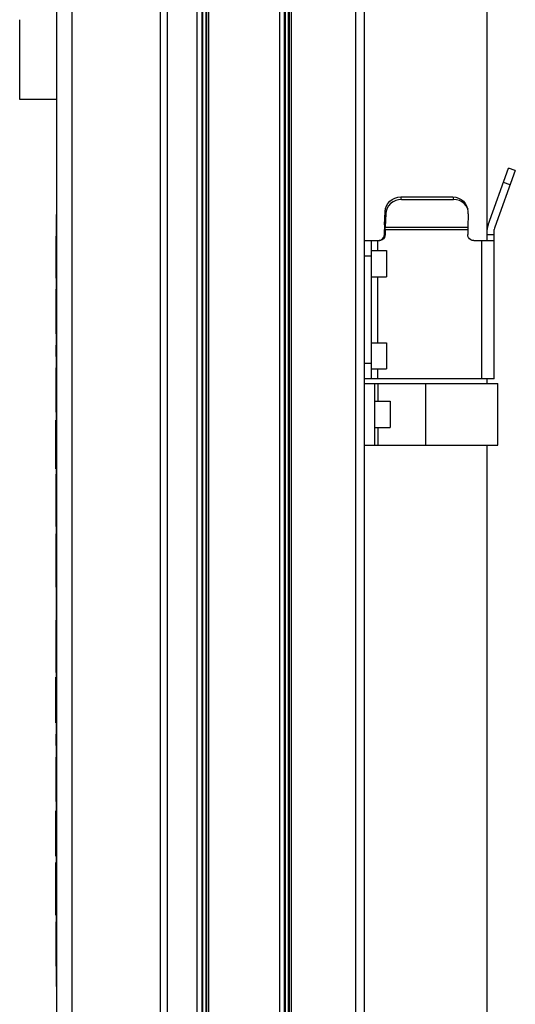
# Model space of a CAD drawing. Header units: millimetres. Extents: x 0 to 1249, y 0 to 420.
# Tile 98 of 104: x 507 to 517, y 296 to 317. Entities that reach past the tile are written whole.
import ezdxf

# ---------------------------------------------------------------- set-up
doc = ezdxf.new("R2010")
doc.units = ezdxf.units.MM
doc.header["$LTSCALE"] = 32.67
doc.layers.get('0').update_dxf_attribs({"linetype": 'CONTINUOUS'})
for name, color, linetype in [('ASSY', 7, 'CONTINUOUS'), ('AXIS', 7, 'CONTINUOUS'), ('ROUND', 7, 'CONTINUOUS')]:
    doc.layers.add(name, color=color, linetype=linetype)

msp = doc.modelspace()

# ---------------------------------------------------------------- linework, layer by layer
at = {"color": 7, "linetype": 'CONTINUOUS'}
for p, q in [((510.47478, 328.210448), (510.47478, 277.177114)), ((510.57913, 328.210448), (510.57913, 277.313781)), ((510.597018, 328.210448), (510.597018, 277.313781)), ((510.665591, 328.210448), (510.665591, 277.313781)), ((510.680498, 328.210448), (510.680498, 277.313781)), ((510.72522, 328.210448), (510.72522, 277.313781)), ((512.263634, 328.210448), (512.263634, 277.973843)), ((512.367984, 328.210448), (512.367984, 278.035174)), ((512.385873, 328.210448), (512.385873, 278.045688)), ((512.454446, 328.210448), (512.454446, 278.085992)), ((512.469353, 328.210448), (512.469353, 278.094753)), ((512.514074, 328.210448), (512.514074, 278.121038)), ((516.765201, 312.616744), (516.765201, 319.926269)), ((507.425201, 312.943781), (507.425201, 296.210448)), ((507.425201, 312.943781), (507.431868, 312.943781)), ((507.418535, 312.4702), (507.418535, 311.564159)), ((507.418535, 312.4702), (507.425201, 312.469819)), ((507.418535, 311.564159), (507.425201, 311.563778)), ((507.418535, 311.327586), (507.418535, 310.353366)), ((507.418535, 311.327586), (507.425201, 311.327205)), ((507.418535, 311.073763), (507.425201, 311.073382)), ((507.418535, 310.599797), (507.425201, 310.599416)), ((507.418535, 310.353366), (507.425201, 310.352985)), ((507.418535, 310.113508), (507.418535, 309.867078)), ((507.418535, 310.113508), (507.425201, 310.113127)), ((507.418535, 309.867078), (507.425201, 309.866697)), ((507.418535, 309.61654), (507.418535, 308.654641)), ((507.418535, 309.61654), (507.425201, 309.616159)), ((507.418535, 309.37011), (507.425201, 309.369729)), ((516.765201, 309.277114), (516.765201, 309.377114)), ((515.431868, 309.277114), (516.998507, 309.277114)), ((516.998535, 307.943781), (516.998535, 309.277114)), ((507.418535, 308.901071), (507.425201, 308.90069)), ((507.418535, 308.654641), (507.425201, 308.65426)), ((507.418535, 307.432348), (507.418535, 308.483783)), ((507.418535, 308.483783), (507.425201, 308.483402)), ((507.418535, 308.481319), (507.425201, 308.480938)), ((515.431868, 307.943781), (516.998507, 307.943781)), ((516.765201, 295.431623), (516.765201, 307.943781)), ((507.418535, 307.432348), (507.425201, 307.431967)), ((507.418535, 307.314062), (507.418535, 306.178019)), ((507.418535, 307.314062), (507.425201, 307.313681)), ((507.418535, 307.044631), (507.425201, 307.04425)), ((507.418535, 306.960845), (507.425201, 306.960464)), ((507.418535, 306.523021), (507.425201, 306.52264)), ((507.418535, 306.439235), (507.425201, 306.438854)), ((507.418535, 306.178019), (507.425201, 306.177638)), ((507.418535, 306.020304), (507.418535, 305.773874)), ((507.418535, 306.020304), (507.425201, 306.019923)), ((507.418535, 305.773874), (507.425201, 305.773493)), ((507.418535, 305.773493), (507.418535, 304.863725)), ((507.418535, 305.56523), (507.425201, 305.564849)), ((507.418535, 305.3188), (507.425201, 305.318419)), ((507.418535, 305.110156), (507.425201, 305.109775)), ((507.418535, 304.863725), (507.425201, 304.863344)), ((507.418535, 304.1499), (507.418535, 303.013857)), ((507.418535, 304.1499), (507.425201, 304.149519)), ((507.418535, 303.880469), (507.425201, 303.880088)), ((507.418535, 303.796683), (507.425201, 303.796302)), ((507.418535, 303.358859), (507.425201, 303.358478)), ((507.418535, 303.275073), (507.425201, 303.274692)), ((507.418535, 303.013857), (507.425201, 303.013476)), ((507.418535, 301.922993), (507.418535, 302.914464)), ((507.418535, 302.914464), (507.425201, 302.914083)), ((507.418535, 301.922993), (507.425201, 301.922612)), ((507.418535, 301.675742), (507.418535, 301.429312)), ((507.418535, 301.675742), (507.425201, 301.675361)), ((507.418535, 301.429312), (507.425201, 301.428931)), ((507.418535, 301.178774), (507.418535, 300.216876)), ((507.418535, 301.178774), (507.425201, 301.178393)), ((507.418535, 300.932344), (507.425201, 300.931963)), ((507.418535, 300.463306), (507.425201, 300.462925)), ((507.418535, 300.216876), (507.425201, 300.216495)), ((507.418535, 299.034833), (507.418535, 300.013982)), ((507.418535, 300.013982), (507.425201, 300.013601)), ((507.418535, 299.034833), (507.425201, 299.034452)), ((507.418535, 297.753396), (507.418535, 298.89601)), ((507.418535, 298.89601), (507.425201, 298.895629)), ((507.418535, 297.753396), (507.425201, 297.753015)), ((507.418535, 297.609646), (507.418535, 296.648568)), ((507.418535, 297.609646), (507.425201, 297.609265)), ((507.418535, 297.252322), (507.425201, 297.251941)), ((507.418535, 297.005892), (507.425201, 297.005511)), ((507.418535, 296.648568), (507.425201, 296.648187)), ((507.425201, 296.210448), (507.431868, 296.210448))]:
    msp.add_line(p, q, dxfattribs=at)
at = {"color": 9, "linetype": 'CONTINUOUS'}
for p, q in [((515.431868, 307.943781), (515.431868, 309.277114)), ((507.418535, 308.312742), (507.425201, 308.312361)), ((507.418535, 307.972852), (507.425201, 307.972471)), ((507.418535, 307.579153), (507.425201, 307.578772)), ((507.418535, 302.80357), (507.425201, 302.803189)), ((507.418535, 302.455282), (507.425201, 302.454901)), ((507.418535, 299.889972), (507.425201, 299.88959)), ((507.418535, 299.534264), (507.425201, 299.533883)), ((507.418535, 299.278799), (507.425201, 299.278418)), ((507.418535, 299.113238), (507.425201, 299.112857)), ((507.418535, 298.741581), (507.425201, 298.7412)), ((507.418535, 298.327579), (507.425201, 298.327197)), ((507.418535, 297.910907), (507.425201, 297.910526))]:
    msp.add_line(p, q, dxfattribs=at)
at = {"layer": 'ASSY', "color": 7, "linetype": 'CONTINUOUS'}
for p, q in [((514.251868, 312.160448), (514.585201, 312.160448)), ((514.585201, 312.160444), (514.585201, 311.593784)), ((514.251868, 311.593781), (514.585201, 311.593781)), ((514.251868, 310.160448), (514.585201, 310.160448)), ((514.585201, 310.160444), (514.585201, 309.593784)), ((514.251868, 309.593781), (514.585201, 309.593781)), ((514.331868, 308.893781), (514.665201, 308.893781)), ((514.665201, 308.893778), (514.665201, 308.327118)), ((514.331868, 308.327114), (514.665201, 308.327114))]:
    msp.add_line(p, q, dxfattribs=at)
at = {"layer": 'AXIS', "color": 7, "linetype": 'CONTINUOUS'}
for p, q in [((506.631868, 315.432668), (506.631868, 317.165864)), ((507.431868, 315.432599), (506.631868, 315.432599))]:
    msp.add_line(p, q, dxfattribs=at)
at = {"layer": 'ROUND', "color": 7, "linetype": 'CONTINUOUS'}
for p, q in [((507.431868, 328.423781), (507.431868, 289.376345)), ((514.098535, 328.423781), (514.098535, 278.475375)), ((516.783695, 312.72163), (517.230475, 313.949147)), ((517.374561, 313.896704), (516.927782, 312.669187)), ((517.374561, 313.896704), (517.230475, 313.949147)), ((514.894308, 313.322686), (516.020536, 313.322686)), ((514.910416, 313.270243), (516.036644, 313.270243)), ((514.538607, 312.72163), (514.550318, 313.009455)), ((514.566427, 312.957012), (514.554715, 312.669187)), ((516.326432, 313.107327), (516.34254, 313.054884)), ((516.355143, 312.957012), (516.343431, 312.669187)), ((514.536539, 312.510448), (514.536539, 312.616744)), ((514.553681, 312.616744), (514.553681, 312.510448)), ((516.342398, 312.616744), (516.342398, 312.510448)), ((516.765201, 312.377114), (516.765201, 312.616744)), ((516.918535, 309.377114), (516.918535, 312.616744)), ((514.098535, 312.377114), (514.421184, 312.377114)), ((514.251868, 312.377114), (514.251868, 309.377114)), ((516.474895, 312.377114), (516.918535, 312.377114)), ((516.918535, 309.377114), (514.098535, 309.377114)), ((514.098535, 309.277114), (515.431868, 309.277114)), ((514.331868, 307.943781), (514.331868, 309.277114)), ((514.098535, 307.943781), (515.431868, 307.943781))]:
    msp.add_line(p, q, dxfattribs=at)
at = {"layer": 'ROUND', "color": 9, "linetype": 'CONTINUOUS'}
for p, q in [((507.765201, 328.423781), (507.765201, 277.177114)), ((509.686512, 277.177114), (509.686512, 328.423781)), ((509.835583, 277.177114), (509.835583, 328.423781)), ((513.914272, 328.423781), (513.914272, 278.389273)), ((517.260555, 313.583474), (517.116468, 313.635917)), ((514.910416, 313.270243), (514.894308, 313.322686)), ((516.020536, 313.322686), (516.036644, 313.270243)), ((514.566427, 312.957012), (514.550318, 313.009455)), ((514.536539, 312.510448), (514.553681, 312.510448)), ((514.553681, 312.616744), (516.342398, 312.616744)), ((514.554715, 312.669187), (516.343431, 312.669187)), ((516.765201, 312.510448), (516.918535, 312.510448)), ((514.388059, 312.377114), (514.388059, 312.160448)), ((516.646152, 309.377114), (516.646152, 312.377114)), ((514.098535, 312.043781), (514.251868, 312.043781)), ((514.388059, 311.593781), (514.388059, 310.160448)), ((514.251868, 309.710448), (514.098535, 309.710448)), ((514.388059, 309.593781), (514.388059, 309.377114)), ((514.398535, 308.893781), (514.398535, 309.277114)), ((514.398535, 307.943781), (514.398535, 308.327114))]:
    msp.add_line(p, q, dxfattribs=at)
at = {"layer": 'ROUND', "color": 7, "linetype": 'CONTINUOUS'}
for points in [[(514.550318, 313.009455), (514.55917, 313.070563), (514.58041, 313.129323), (514.613224, 313.183477), (514.65635, 313.230943), (514.70813, 313.269897), (514.766576, 313.298842), (514.82944, 313.316667), (514.894308, 313.322686)], [(514.910416, 313.270243), (514.845548, 313.264224), (514.782684, 313.246399), (514.724239, 313.217454), (514.672458, 313.178499), (514.629332, 313.131034), (514.596518, 313.07688), (514.575278, 313.01812), (514.566427, 312.957012)], [(516.020536, 313.322686), (516.084914, 313.316667), (516.146328, 313.298842), (516.202418, 313.269897), (516.251028, 313.230943), (516.290291, 313.183477), (516.318698, 313.129323), (516.326422, 313.107324)], [(516.34253, 313.054881), (516.334806, 313.07688), (516.306399, 313.131034), (516.267136, 313.178499), (516.218526, 313.217454), (516.162436, 313.246399), (516.101022, 313.264224), (516.036644, 313.270243)], [(516.355143, 312.957012), (516.351265, 313.01812), (516.34253, 313.054881)], [(514.538607, 312.72163), (514.537463, 312.687466), (514.536771, 312.652346), (514.536539, 312.616744)], [(514.420888, 312.379346), (514.438335, 312.381657), (514.470291, 312.394978), (514.497732, 312.416167), (514.518788, 312.443781), (514.532025, 312.475938), (514.536539, 312.510448)], [(514.553681, 312.510448), (514.549166, 312.475938), (514.53593, 312.443781), (514.514874, 312.416167), (514.487432, 312.394978), (514.455477, 312.381657), (514.421184, 312.377114)], [(514.553681, 312.616744), (514.553797, 312.634545), (514.554143, 312.652105), (514.554715, 312.669187)], [(516.343431, 312.669187), (516.34286, 312.652105), (516.342513, 312.634545), (516.342398, 312.616744)], [(516.474895, 312.377114), (516.440602, 312.381657), (516.408646, 312.394978), (516.381205, 312.416167), (516.360149, 312.443781), (516.346912, 312.475938), (516.342398, 312.510448)]]:
    msp.add_lwpolyline(points, dxfattribs=at)
for radius in [0.306667, 0.153333]:
    msp.add_arc((517.071868, 312.616744), radius, 160, 180, dxfattribs=at)

doc.saveas('drawing.dxf')
